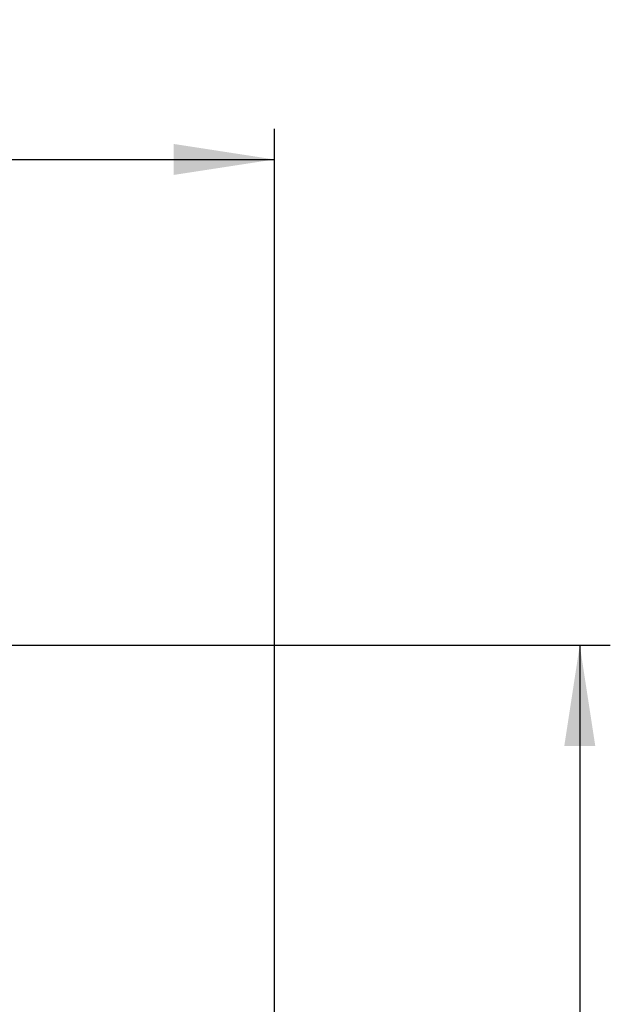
# Paper-space layout 'Blatt3' of a CAD drawing. Header units: millimetres. Extents: x 5 to 418, y 2 to 292.
# Tile 42 of 56: x 130 to 149, y 231 to 264. Entities that reach past the tile are written whole.
import ezdxf

# ---------------------------------------------------------------- set-up
doc = ezdxf.new("R2010")
doc.units = ezdxf.units.MM
doc.layers.add('SLD-0', color=7, linetype='Continuous')
doc.styles.add('SLDTEXTSTYLE0', font='TXT', dxfattribs={"width": 0.605})
doc.dimstyles.new('SLDDIMSTYLE0', dxfattribs={"dimtxt": 3.5, "dimasz": 3.302, "dimexe": 0, "dimexo": 0.0625, "dimgap": 0.875, "dimtad": 1, "dimlfac": 3, "dimrnd": 1e-09, "dimzin": 12, "dimdsep": 46, "dimtxsty": 'SLDTEXTSTYLE0', "dimsah": 1, "dimcen": 0.09, "dimadec": 0, "dimazin": 3, "dimtfac": 1, "dimtofl": 0, "dimtmove": 0, "dimatfit": 3, "dimfxl": 1, "dimfrac": 2, "dimtolj": 1, "dimtzin": 12, "dimarcsym": 0})

# ---------------------------------------------------------------- blocks, each defined once
blk = doc.blocks.new('_D_10')
at = {"layer": 'SLD-0', "color": 7}
for p, q in [((45.911, 228.039), (45.911, 260.1)), ((138.244, 228.039), (138.244, 260.1)), ((45.911, 259.1), (138.244, 259.1))]:
    blk.add_line(p, q, dxfattribs=at)
for points in [[(45.911, 259.1), (49.213, 258.592), (49.213, 259.608)], [(138.244, 259.1), (134.942, 259.608), (134.942, 258.592)]]:
    blk.add_solid(points, dxfattribs=at)
at = {"layer": 'SLD-0', "color": 7, "insert": (88.067, 263.612), "char_height": 3.5, "attachment_point": 1, "style": 'SLDTEXTSTYLE0'}
blk.add_mtext('277', dxfattribs=at)
blk = doc.blocks.new('_D_11')
at = {"layer": 'SLD-0', "color": 7}
for p, q in [((115.411, 243.206), (149.244, 243.206)), ((148.244, 243.206), (148.244, 84.039)), ((121.077, 84.039), (149.244, 84.039))]:
    blk.add_line(p, q, dxfattribs=at)
for centre, start, end in [((145.558, 164.266), 63.4349, 116.5651), ((145.558, 162.978), 243.4349, 296.5651)]:
    blk.add_arc(centre, 6.006, start, end, dxfattribs=at)
for points in [[(148.244, 243.206), (147.736, 239.904), (148.752, 239.904)], [(148.244, 84.039), (148.752, 87.341), (147.736, 87.341)]]:
    blk.add_solid(points, dxfattribs=at)
at = {"layer": 'SLD-0', "color": 7, "insert": (143.732, 157.607), "char_height": 3.5, "attachment_point": 1, "rotation": 90, "style": 'SLDTEXTSTYLE0'}
blk.add_mtext('477,5', dxfattribs=at)

psp = doc.layouts.new('Blatt3')

# ---------------------------------------------------------------- dimensions: what is measured, and where the dimension line sits
at = {"layer": 'SLD-0', "color": 7}
dim = psp.add_linear_dim(base=(138.2438, 259.0998), p1=(45.9106, 228.0389), p2=(138.2438, 228.0389), dimstyle='SLDDIMSTYLE0', dxfattribs=at)
dim.commit()
dim.dimension.update_dxf_attribs({"geometry": '_D_10', "text_midpoint": (92.0772, 259.0998), "dimtype": 160})
dim = psp.add_linear_dim(base=(148.2441, 84.039), p1=(115.4107, 243.2056), p2=(121.0774, 84.039), angle=90, text='(<>)', dimstyle='SLDDIMSTYLE0', dxfattribs=at)
dim.commit()
dim.dimension.update_dxf_attribs({"geometry": '_D_11', "text_midpoint": (148.2441, 163.6223), "dimtype": 160})

doc.saveas('drawing.dxf')
